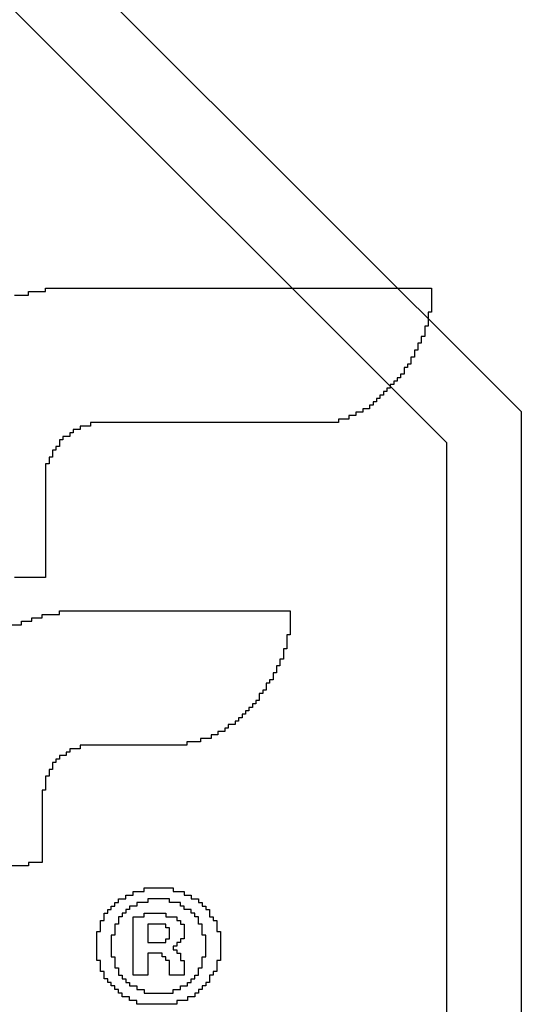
# Model space of a CAD drawing. Header units: millimetres. Extents: x -0.78 to 4.25, y -4.49 to 2.54.
# Tile 27 of 32: x 0.85 to 0.92, y 1.98 to 2.11. Entities that reach past the tile are written whole.
import ezdxf

# ---------------------------------------------------------------- set-up
doc = ezdxf.new("R2010")
doc.units = ezdxf.units.MM
doc.header["$MEASUREMENT"] = 0
doc.layers.add('TopLayer', color=1, linetype='Continuous')
doc.layers.add('TopOverlay', color=2, linetype='Continuous')

msp = doc.modelspace()

# ---------------------------------------------------------------- linework, layer by layer
at = {"layer": 'TopLayer'}
for p, q in [((0.7975, 2.1775), (0.91985, 2.05515)), ((0.79043, 2.17043), (0.90985, 2.05101)), ((0.91985, 2.05515), (0.91985, 1.895)), ((0.90985, 2.05101), (0.90985, 1.895))]:
    msp.add_line(p, q, dxfattribs=at)
at = {"layer": 'TopOverlay'}
for p, q in [((0.85206, 2.07073), (0.8539, 2.07073)), ((0.8539, 2.07073), (0.8539, 2.0712)), ((0.8539, 2.0712), (0.85621, 2.0712)), ((0.85621, 2.0712), (0.85621, 2.07166)), ((0.85621, 2.07166), (0.90785, 2.07166)), ((0.90785, 2.07166), (0.90785, 2.0712)), ((0.90785, 2.0712), (0.90785, 2.07073)), ((0.90785, 2.07073), (0.90785, 2.07027)), ((0.90785, 2.07027), (0.90785, 2.06981)), ((0.90785, 2.06981), (0.90785, 2.06935)), ((0.90785, 2.06935), (0.90785, 2.06889)), ((0.90785, 2.06843), (0.90739, 2.06843)), ((0.90739, 2.06843), (0.90739, 2.06797)), ((0.90739, 2.06797), (0.90739, 2.06751)), ((0.90785, 2.06889), (0.90785, 2.06843)), ((0.90739, 2.06658), (0.90693, 2.06658)), ((0.90693, 2.06658), (0.90693, 2.06612)), ((0.90739, 2.06751), (0.90739, 2.06705)), ((0.90739, 2.06705), (0.90739, 2.06658)), ((0.90693, 2.0652), (0.90646, 2.0652)), ((0.90646, 2.0652), (0.90646, 2.06474)), ((0.90693, 2.06612), (0.90693, 2.06566)), ((0.90693, 2.06566), (0.90693, 2.0652)), ((0.90646, 2.06428), (0.906, 2.06428)), ((0.906, 2.06428), (0.906, 2.06382)), ((0.90646, 2.06474), (0.90646, 2.06428)), ((0.906, 2.06336), (0.90554, 2.06336)), ((0.90554, 2.06336), (0.90554, 2.0629)), ((0.90554, 2.0629), (0.90554, 2.06244)), ((0.906, 2.06382), (0.906, 2.06336)), ((0.90508, 2.06151), (0.90462, 2.06151)), ((0.90462, 2.06151), (0.90462, 2.06105)), ((0.90554, 2.06244), (0.90508, 2.06244)), ((0.90508, 2.06244), (0.90508, 2.06197)), ((0.90508, 2.06197), (0.90508, 2.06151)), ((0.90416, 2.06013), (0.9037, 2.06013)), ((0.9037, 2.06013), (0.9037, 2.05967)), ((0.90462, 2.06105), (0.90416, 2.06105)), ((0.90416, 2.06105), (0.90416, 2.06059)), ((0.90416, 2.06059), (0.90416, 2.06013)), ((0.90278, 2.05875), (0.90232, 2.05875)), ((0.90232, 2.05875), (0.90232, 2.05829)), ((0.90324, 2.05921), (0.90278, 2.05921)), ((0.90278, 2.05921), (0.90278, 2.05875)), ((0.9037, 2.05967), (0.90324, 2.05967)), ((0.90324, 2.05967), (0.90324, 2.05921)), ((0.90139, 2.05736), (0.90093, 2.05736)), ((0.90093, 2.05736), (0.90093, 2.0569)), ((0.90185, 2.05782), (0.90139, 2.05782)), ((0.90139, 2.05782), (0.90139, 2.05736)), ((0.90232, 2.05829), (0.90185, 2.05829)), ((0.90185, 2.05829), (0.90185, 2.05782)), ((0.90001, 2.05598), (0.89955, 2.05598)), ((0.89955, 2.05598), (0.89955, 2.05552)), ((0.90047, 2.05644), (0.90001, 2.05644)), ((0.90001, 2.05644), (0.90001, 2.05598)), ((0.90093, 2.0569), (0.90047, 2.0569)), ((0.90047, 2.0569), (0.90047, 2.05644)), ((0.89863, 2.05506), (0.8977, 2.05506)), ((0.8977, 2.05506), (0.8977, 2.0546)), ((0.89955, 2.05552), (0.89863, 2.05552)), ((0.89863, 2.05552), (0.89863, 2.05506)), ((0.8954, 2.05367), (0.8622, 2.05367)), ((0.8622, 2.05367), (0.8622, 2.05321)), ((0.89678, 2.05414), (0.8954, 2.05414)), ((0.8954, 2.05414), (0.8954, 2.05367)), ((0.8977, 2.0546), (0.89678, 2.0546)), ((0.89678, 2.0546), (0.89678, 2.05414)), ((0.85989, 2.05229), (0.85943, 2.05229)), ((0.85943, 2.05229), (0.85943, 2.05183)), ((0.86082, 2.05275), (0.85989, 2.05275)), ((0.85989, 2.05275), (0.85989, 2.05229)), ((0.8622, 2.05321), (0.86082, 2.05321)), ((0.86082, 2.05321), (0.86082, 2.05275)), ((0.85851, 2.05137), (0.85805, 2.05137)), ((0.85805, 2.05137), (0.85805, 2.05091)), ((0.85805, 2.05091), (0.85805, 2.05045)), ((0.85943, 2.05183), (0.85851, 2.05183)), ((0.85851, 2.05183), (0.85851, 2.05137)), ((0.85759, 2.04999), (0.85713, 2.04999)), ((0.85713, 2.04999), (0.85713, 2.04952)), ((0.85713, 2.04952), (0.85713, 2.04906)), ((0.85805, 2.05045), (0.85759, 2.05045)), ((0.85759, 2.05045), (0.85759, 2.04999)), ((0.85667, 2.04814), (0.85621, 2.04814)), ((0.85621, 2.04814), (0.85621, 2.04768)), ((0.85713, 2.04906), (0.85667, 2.04906)), ((0.85667, 2.04906), (0.85667, 2.0486)), ((0.85667, 2.0486), (0.85667, 2.04814)), ((0.85621, 2.04768), (0.85621, 2.04722)), ((0.85621, 2.04722), (0.85621, 2.04676)), ((0.85621, 2.04676), (0.85621, 2.0463)), ((0.85621, 2.0463), (0.85621, 2.04584)), ((0.85621, 2.04584), (0.85621, 2.04537)), ((0.85621, 2.04537), (0.85621, 2.04491)), ((0.85621, 2.04491), (0.85621, 2.04445)), ((0.85621, 2.04445), (0.85621, 2.04399)), ((0.85621, 2.04399), (0.85621, 2.04353)), ((0.85621, 2.04353), (0.85621, 2.04307)), ((0.85621, 2.04307), (0.85621, 2.04261)), ((0.85621, 2.04261), (0.85621, 2.04215)), ((0.85621, 2.04215), (0.85621, 2.04169)), ((0.85621, 2.04169), (0.85621, 2.04122)), ((0.85621, 2.04122), (0.85621, 2.04076)), ((0.85621, 2.04076), (0.85621, 2.0403)), ((0.85621, 2.0403), (0.85621, 2.03984)), ((0.85621, 2.03984), (0.85621, 2.03938)), ((0.85621, 2.03938), (0.85621, 2.03892)), ((0.85621, 2.03892), (0.85621, 2.03846)), ((0.85621, 2.03846), (0.85621, 2.038)), ((0.85621, 2.038), (0.85621, 2.03754)), ((0.85621, 2.03754), (0.85621, 2.03707)), ((0.85621, 2.03707), (0.85621, 2.03661)), ((0.85621, 2.03661), (0.85621, 2.03615)), ((0.85621, 2.03615), (0.85621, 2.03569)), ((0.85621, 2.03569), (0.85621, 2.03523)), ((0.85621, 2.03523), (0.85621, 2.03477)), ((0.85621, 2.03477), (0.85621, 2.03431)), ((0.85621, 2.03431), (0.85621, 2.03385)), ((0.85621, 2.03385), (0.85621, 2.03339)), ((0.85621, 2.03293), (0.85206, 2.03293)), ((0.85621, 2.03339), (0.85621, 2.03293)), ((0.85805, 2.028), (0.85805, 2.02846)), ((0.85805, 2.02846), (0.88894, 2.02846)), ((0.88894, 2.02846), (0.88894, 2.028)), ((0.85298, 2.02662), (0.85298, 2.02708)), ((0.85298, 2.02708), (0.85436, 2.02708)), ((0.85436, 2.02708), (0.85436, 2.02754)), ((0.85436, 2.02754), (0.85574, 2.02754)), ((0.85574, 2.02754), (0.85574, 2.028)), ((0.85574, 2.028), (0.85805, 2.028)), ((0.88894, 2.028), (0.88894, 2.02754)), ((0.88894, 2.02754), (0.88894, 2.02708)), ((0.88894, 2.02708), (0.88894, 2.02662)), ((0.85159, 2.02662), (0.85298, 2.02662)), ((0.88894, 2.02662), (0.88894, 2.02616)), ((0.88894, 2.02616), (0.88894, 2.0257)), ((0.88894, 2.0257), (0.88894, 2.02524)), ((0.88894, 2.02524), (0.88848, 2.02524)), ((0.88848, 2.02524), (0.88848, 2.02478)), ((0.88848, 2.02478), (0.88848, 2.02431)), ((0.88848, 2.02431), (0.88848, 2.02385)), ((0.88848, 2.02339), (0.88802, 2.02339)), ((0.88802, 2.02339), (0.88802, 2.02293)), ((0.88848, 2.02385), (0.88848, 2.02339)), ((0.88802, 2.02201), (0.88756, 2.02201)), ((0.88756, 2.02201), (0.88756, 2.02155)), ((0.88802, 2.02293), (0.88802, 2.02247)), ((0.88802, 2.02247), (0.88802, 2.02201)), ((0.88756, 2.02109), (0.8871, 2.02109)), ((0.8871, 2.02109), (0.8871, 2.02063)), ((0.8871, 2.02063), (0.8871, 2.02016)), ((0.88756, 2.02155), (0.88756, 2.02109)), ((0.88664, 2.01924), (0.88618, 2.01924)), ((0.88618, 2.01924), (0.88618, 2.01878)), ((0.8871, 2.02016), (0.88664, 2.02016)), ((0.88664, 2.02016), (0.88664, 2.0197)), ((0.88664, 2.0197), (0.88664, 2.01924)), ((0.88572, 2.01786), (0.88525, 2.01786)), ((0.88525, 2.01786), (0.88525, 2.0174)), ((0.88618, 2.01878), (0.88572, 2.01878)), ((0.88572, 2.01878), (0.88572, 2.01832)), ((0.88572, 2.01832), (0.88572, 2.01786)), ((0.88479, 2.01648), (0.88433, 2.01648)), ((0.88433, 2.01648), (0.88433, 2.01601)), ((0.88525, 2.0174), (0.88479, 2.0174)), ((0.88479, 2.0174), (0.88479, 2.01694)), ((0.88479, 2.01694), (0.88479, 2.01648)), ((0.88341, 2.01509), (0.88295, 2.01509)), ((0.88295, 2.01509), (0.88295, 2.01463)), ((0.88387, 2.01555), (0.88341, 2.01555)), ((0.88341, 2.01555), (0.88341, 2.01509)), ((0.88433, 2.01601), (0.88387, 2.01601)), ((0.88387, 2.01601), (0.88387, 2.01555)), ((0.88249, 2.01417), (0.88203, 2.01417)), ((0.88203, 2.01417), (0.88203, 2.01371)), ((0.88295, 2.01463), (0.88249, 2.01463)), ((0.88249, 2.01463), (0.88249, 2.01417)), ((0.88064, 2.01279), (0.88018, 2.01279)), ((0.88018, 2.01279), (0.88018, 2.01233)), ((0.88157, 2.01325), (0.88064, 2.01325)), ((0.88064, 2.01325), (0.88064, 2.01279)), ((0.88203, 2.01371), (0.88157, 2.01371)), ((0.88157, 2.01371), (0.88157, 2.01325)), ((0.87834, 2.0114), (0.87695, 2.0114)), ((0.87695, 2.0114), (0.87695, 2.01094)), ((0.87926, 2.01186), (0.87834, 2.01186)), ((0.87834, 2.01186), (0.87834, 2.0114)), ((0.88018, 2.01233), (0.87926, 2.01233)), ((0.87926, 2.01233), (0.87926, 2.01186)), ((0.86082, 2.01002), (0.85943, 2.01002)), ((0.85943, 2.01002), (0.85943, 2.00956)), ((0.87511, 2.01048), (0.86082, 2.01048)), ((0.86082, 2.01048), (0.86082, 2.01002)), ((0.87695, 2.01094), (0.87511, 2.01094)), ((0.87511, 2.01094), (0.87511, 2.01048)), ((0.85805, 2.00864), (0.85759, 2.00864)), ((0.85759, 2.00864), (0.85759, 2.00818)), ((0.85897, 2.0091), (0.85805, 2.0091)), ((0.85805, 2.0091), (0.85805, 2.00864)), ((0.85943, 2.00956), (0.85897, 2.00956)), ((0.85897, 2.00956), (0.85897, 2.0091)), ((0.85713, 2.00725), (0.85667, 2.00725)), ((0.85667, 2.00725), (0.85667, 2.00679)), ((0.85759, 2.00818), (0.85713, 2.00818)), ((0.85713, 2.00818), (0.85713, 2.00771)), ((0.85713, 2.00771), (0.85713, 2.00725)), ((0.85667, 2.00633), (0.85621, 2.00633)), ((0.85621, 2.00633), (0.85621, 2.00587)), ((0.85621, 2.00587), (0.85621, 2.00541)), ((0.85667, 2.00679), (0.85667, 2.00633)), ((0.85621, 2.00541), (0.85621, 2.00495)), ((0.85621, 2.00495), (0.85621, 2.00449)), ((0.85621, 2.00449), (0.85574, 2.00449)), ((0.85574, 2.00449), (0.85574, 2.00403)), ((0.85574, 2.00403), (0.85574, 2.00356)), ((0.85574, 2.00356), (0.85574, 2.0031)), ((0.85574, 2.0031), (0.85574, 2.00264)), ((0.85574, 2.00264), (0.85574, 2.00218)), ((0.85574, 2.00218), (0.85574, 2.00172)), ((0.85574, 2.00172), (0.85574, 2.00126)), ((0.85574, 2.00126), (0.85574, 2.0008)), ((0.85574, 2.0008), (0.85574, 2.00034)), ((0.85574, 2.00034), (0.85574, 1.99988)), ((0.85574, 1.99988), (0.85574, 1.99942)), ((0.85574, 1.99942), (0.85574, 1.99895)), ((0.85574, 1.99895), (0.85574, 1.99849)), ((0.85574, 1.99849), (0.85574, 1.99803)), ((0.85574, 1.99803), (0.85574, 1.99757)), ((0.85574, 1.99757), (0.85574, 1.99711)), ((0.85574, 1.99711), (0.85574, 1.99665)), ((0.85574, 1.99665), (0.85574, 1.99619)), ((0.85574, 1.99619), (0.85574, 1.99573)), ((0.85574, 1.99573), (0.85574, 1.99527)), ((0.8539, 1.99434), (0.85113, 1.99434)), ((0.85574, 1.9948), (0.8539, 1.9948)), ((0.8539, 1.9948), (0.8539, 1.99434)), ((0.85574, 1.99527), (0.85574, 1.9948)), ((0.86937, 1.99091), (0.86937, 1.9914)), ((0.86937, 1.9914), (0.87181, 1.9914)), ((0.87181, 1.9914), (0.87229, 1.9914)), ((0.87229, 1.9914), (0.87327, 1.9914)), ((0.87327, 1.9914), (0.87327, 1.99091)), ((0.86694, 1.98994), (0.86694, 1.99042)), ((0.86694, 1.99042), (0.86791, 1.99042)), ((0.86791, 1.99042), (0.86791, 1.99091)), ((0.86791, 1.99091), (0.86937, 1.99091)), ((0.87327, 1.99091), (0.87473, 1.99091)), ((0.87473, 1.99091), (0.87473, 1.99042)), ((0.87473, 1.99042), (0.8757, 1.99042)), ((0.8757, 1.99042), (0.8757, 1.98994)), ((0.86499, 1.98848), (0.86499, 1.98896)), ((0.86499, 1.98896), (0.86548, 1.98896)), ((0.86548, 1.98896), (0.86548, 1.98945)), ((0.86548, 1.98945), (0.86597, 1.98945)), ((0.86597, 1.98945), (0.86597, 1.98994)), ((0.86597, 1.98994), (0.86694, 1.98994)), ((0.8684, 1.98896), (0.86743, 1.98896)), ((0.86743, 1.98896), (0.86743, 1.98848)), ((0.86986, 1.98945), (0.8684, 1.98945)), ((0.8684, 1.98945), (0.8684, 1.98896)), ((0.87278, 1.98994), (0.86986, 1.98994)), ((0.86986, 1.98994), (0.86986, 1.98945)), ((0.87278, 1.98945), (0.87278, 1.98994)), ((0.87375, 1.98945), (0.87278, 1.98945)), ((0.87424, 1.98945), (0.87375, 1.98945)), ((0.87424, 1.98896), (0.87424, 1.98945)), ((0.87473, 1.98896), (0.87424, 1.98896)), ((0.87473, 1.98848), (0.87473, 1.98896)), ((0.8757, 1.98994), (0.87667, 1.98994)), ((0.87667, 1.98994), (0.87667, 1.98945)), ((0.87667, 1.98945), (0.87716, 1.98945)), ((0.87716, 1.98945), (0.87716, 1.98896)), ((0.87716, 1.98896), (0.87765, 1.98896)), ((0.87765, 1.98896), (0.87765, 1.98848)), ((0.86402, 1.98702), (0.86402, 1.98799)), ((0.86402, 1.98799), (0.86451, 1.98799)), ((0.86451, 1.98799), (0.86451, 1.98848)), ((0.86451, 1.98848), (0.86499, 1.98848)), ((0.86645, 1.9875), (0.86597, 1.9875)), ((0.86597, 1.9875), (0.86597, 1.98653)), ((0.86694, 1.98799), (0.86645, 1.98799)), ((0.86645, 1.98799), (0.86645, 1.9875)), ((0.86743, 1.98848), (0.86694, 1.98848)), ((0.86694, 1.98848), (0.86694, 1.98799)), ((0.86791, 1.97972), (0.86791, 1.9875)), ((0.86791, 1.9875), (0.86937, 1.9875)), ((0.86937, 1.9875), (0.86937, 1.98799)), ((0.86937, 1.98799), (0.87229, 1.98799)), ((0.87229, 1.98799), (0.87229, 1.9875)), ((0.87229, 1.9875), (0.87375, 1.9875)), ((0.87375, 1.9875), (0.87375, 1.98702)), ((0.8757, 1.98848), (0.87473, 1.98848)), ((0.8757, 1.98799), (0.8757, 1.98848)), ((0.87619, 1.98799), (0.8757, 1.98799)), ((0.87619, 1.9875), (0.87619, 1.98799)), ((0.87667, 1.9875), (0.87619, 1.9875)), ((0.87667, 1.98653), (0.87667, 1.9875)), ((0.87765, 1.98848), (0.87813, 1.98848)), ((0.87813, 1.98848), (0.87813, 1.9875)), ((0.87813, 1.9875), (0.87862, 1.9875)), ((0.87862, 1.9875), (0.87862, 1.98702)), ((0.86353, 1.98556), (0.86353, 1.98702)), ((0.86353, 1.98702), (0.86402, 1.98702)), ((0.86597, 1.98653), (0.86548, 1.98653)), ((0.86548, 1.98653), (0.86548, 1.98507)), ((0.87229, 1.98653), (0.86986, 1.98653)), ((0.86986, 1.98653), (0.86986, 1.9841)), ((0.87229, 1.98604), (0.87229, 1.98653)), ((0.87375, 1.98702), (0.87424, 1.98702)), ((0.87424, 1.98702), (0.87424, 1.98653)), ((0.87424, 1.98653), (0.87473, 1.98653)), ((0.87473, 1.98653), (0.87473, 1.98458)), ((0.87716, 1.98653), (0.87667, 1.98653)), ((0.87716, 1.98507), (0.87716, 1.98653)), ((0.87862, 1.98702), (0.87911, 1.98702)), ((0.87911, 1.98702), (0.87911, 1.98556)), ((0.86305, 1.98166), (0.86305, 1.98556)), ((0.86305, 1.98556), (0.86353, 1.98556)), ((0.86548, 1.98507), (0.86499, 1.98507)), ((0.86499, 1.98507), (0.86499, 1.98215)), ((0.87278, 1.98604), (0.87229, 1.98604)), ((0.87278, 1.98507), (0.87278, 1.98604)), ((0.87278, 1.98458), (0.87278, 1.98507)), ((0.87765, 1.98507), (0.87716, 1.98507)), ((0.87765, 1.98215), (0.87765, 1.98507)), ((0.87911, 1.98556), (0.87959, 1.98556)), ((0.87959, 1.98556), (0.87959, 1.98166)), ((0.86986, 1.9841), (0.87229, 1.9841)), ((0.87229, 1.9841), (0.87229, 1.98458)), ((0.87229, 1.98458), (0.87278, 1.98458)), ((0.87375, 1.98361), (0.87327, 1.98361)), ((0.87327, 1.98361), (0.87327, 1.98312)), ((0.87424, 1.9841), (0.87375, 1.9841)), ((0.87375, 1.9841), (0.87375, 1.98361)), ((0.87473, 1.98458), (0.87424, 1.98458)), ((0.87424, 1.98458), (0.87424, 1.9841)), ((0.86499, 1.98215), (0.86548, 1.98215)), ((0.86548, 1.98215), (0.86548, 1.98069)), ((0.87181, 1.98264), (0.86986, 1.98264)), ((0.86986, 1.98264), (0.86986, 1.97972)), ((0.87181, 1.98215), (0.87181, 1.98264)), ((0.87229, 1.98215), (0.87181, 1.98215)), ((0.87229, 1.98166), (0.87229, 1.98215)), ((0.87327, 1.98312), (0.87375, 1.98312)), ((0.87375, 1.98312), (0.87375, 1.98264)), ((0.87375, 1.98264), (0.87424, 1.98264)), ((0.87424, 1.98264), (0.87424, 1.98166)), ((0.87716, 1.98069), (0.87716, 1.98215)), ((0.87716, 1.98215), (0.87765, 1.98215)), ((0.86353, 1.98166), (0.86305, 1.98166)), ((0.86353, 1.9802), (0.86353, 1.98166)), ((0.87278, 1.98166), (0.87229, 1.98166)), ((0.87278, 1.98118), (0.87278, 1.98166)), ((0.87278, 1.98069), (0.87278, 1.98118)), ((0.87424, 1.98166), (0.87473, 1.98166)), ((0.87473, 1.98166), (0.87473, 1.97972)), ((0.87959, 1.98166), (0.87911, 1.98166)), ((0.87911, 1.98166), (0.87911, 1.9802)), ((0.86402, 1.9802), (0.86353, 1.9802)), ((0.86402, 1.97923), (0.86402, 1.9802)), ((0.86548, 1.98069), (0.86597, 1.98069)), ((0.86597, 1.98069), (0.86597, 1.97972)), ((0.86597, 1.97972), (0.86645, 1.97972)), ((0.86645, 1.97972), (0.86645, 1.97923)), ((0.86986, 1.97972), (0.86791, 1.97972)), ((0.87278, 1.97972), (0.87278, 1.98069)), ((0.87473, 1.97972), (0.87278, 1.97972)), ((0.87619, 1.97923), (0.87619, 1.97972)), ((0.87619, 1.97972), (0.87667, 1.97972)), ((0.87667, 1.97972), (0.87667, 1.98069)), ((0.87667, 1.98069), (0.87716, 1.98069)), ((0.87862, 1.97972), (0.87813, 1.97972)), ((0.87813, 1.97972), (0.87813, 1.97874)), ((0.87911, 1.9802), (0.87862, 1.9802)), ((0.87862, 1.9802), (0.87862, 1.97972)), ((0.86451, 1.97923), (0.86402, 1.97923)), ((0.86451, 1.97874), (0.86451, 1.97923)), ((0.86499, 1.97874), (0.86451, 1.97874)), ((0.86499, 1.97826), (0.86499, 1.97874)), ((0.86548, 1.97826), (0.86499, 1.97826)), ((0.86548, 1.97777), (0.86548, 1.97826)), ((0.86645, 1.97923), (0.86694, 1.97923)), ((0.86694, 1.97923), (0.86694, 1.97874)), ((0.86694, 1.97874), (0.86743, 1.97874)), ((0.86743, 1.97874), (0.86743, 1.97826)), ((0.86743, 1.97826), (0.8684, 1.97826)), ((0.8684, 1.97826), (0.8684, 1.97777)), ((0.87424, 1.97777), (0.87424, 1.97826)), ((0.87424, 1.97826), (0.87521, 1.97826)), ((0.87521, 1.97826), (0.87521, 1.97874)), ((0.87521, 1.97874), (0.8757, 1.97874)), ((0.8757, 1.97874), (0.8757, 1.97923)), ((0.8757, 1.97923), (0.87619, 1.97923)), ((0.87765, 1.97826), (0.87716, 1.97826)), ((0.87716, 1.97826), (0.87716, 1.97777)), ((0.87813, 1.97874), (0.87765, 1.97874)), ((0.87765, 1.97874), (0.87765, 1.97826)), ((0.86597, 1.97777), (0.86548, 1.97777)), ((0.86597, 1.97728), (0.86597, 1.97777)), ((0.86645, 1.97728), (0.86597, 1.97728)), ((0.86645, 1.9768), (0.86645, 1.97728)), ((0.8684, 1.97777), (0.86937, 1.97777)), ((0.86937, 1.97777), (0.86937, 1.97728)), ((0.86937, 1.97728), (0.87327, 1.97728)), ((0.87327, 1.97728), (0.87327, 1.97777)), ((0.87327, 1.97777), (0.87424, 1.97777)), ((0.87667, 1.97728), (0.87619, 1.97728)), ((0.87619, 1.97728), (0.87619, 1.9768)), ((0.87716, 1.97777), (0.87667, 1.97777)), ((0.87667, 1.97777), (0.87667, 1.97728)), ((0.86743, 1.9768), (0.86645, 1.9768)), ((0.86743, 1.97631), (0.86743, 1.9768)), ((0.8684, 1.97631), (0.86743, 1.97631)), ((0.8684, 1.97582), (0.8684, 1.97631)), ((0.87375, 1.97582), (0.8684, 1.97582)), ((0.87521, 1.97631), (0.87375, 1.97631)), ((0.87375, 1.97631), (0.87375, 1.97582)), ((0.87619, 1.9768), (0.87521, 1.9768)), ((0.87521, 1.9768), (0.87521, 1.97631))]:
    msp.add_line(p, q, dxfattribs=at)

doc.saveas('drawing.dxf')
